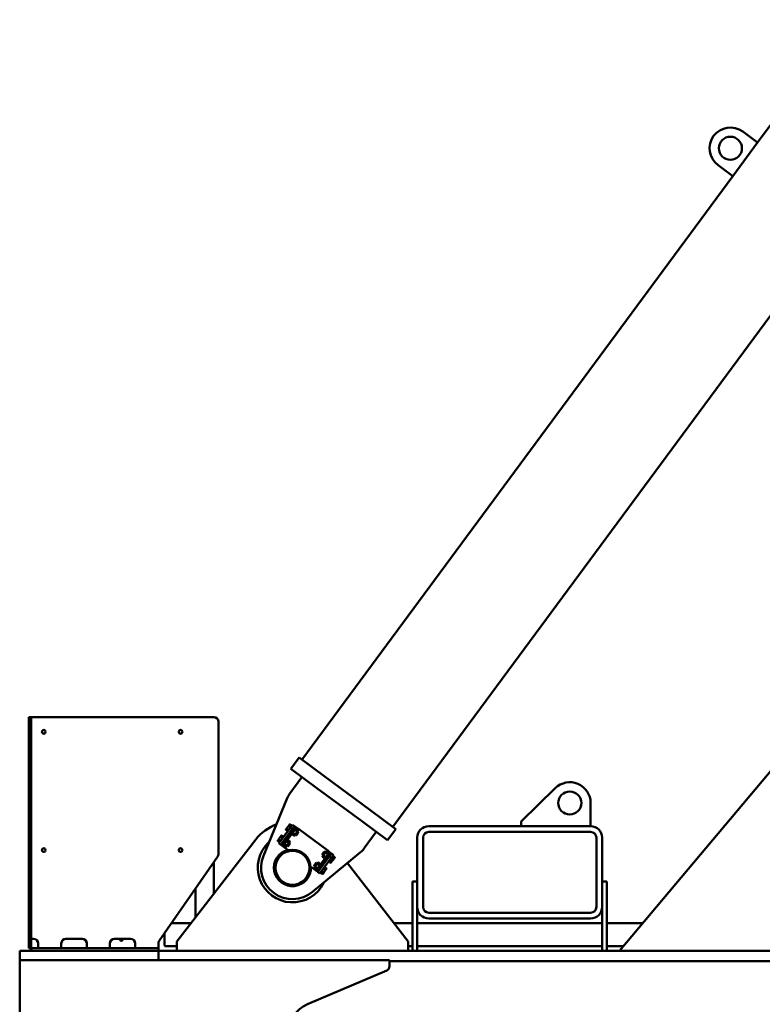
# Model space of a CAD drawing. Header units: millimetres. Extents: x -428974 to 63075, y -12164 to 49045.
# Tile 37 of 131: x 10086 to 11692, y 34602 to 36732. Entities that reach past the tile are written whole.
import ezdxf

# ---------------------------------------------------------------- set-up
doc = ezdxf.new("R2010")
doc.units = ezdxf.units.MM
doc.header["$LTSCALE"] = 75
doc.layers.add('Visible (ISO)', color=7, linetype='Continuous', lineweight=50)

msp = doc.modelspace()

# ---------------------------------------------------------------- linework, layer by layer
at = {"layer": 'Visible (ISO)'}
for p, q in [((10893.0285, 34985.6809), (13206.0133, 38119.5486)), ((13375.9009, 37092.0975), (11383.2593, 34717.3597)), ((11682.072, 36466.4884), (12023.5267, 36929.1261)), ((11682.072, 36466.4884), (11649.8885, 36490.2418)), ((11628.6269, 36394.0755), (11682.072, 36466.4884)), ((11596.4434, 36417.8289), (11628.6269, 36394.0755)), ((10696.3069, 35130.8734), (11628.6269, 36394.0755)), ((10105.9009, 35223.3597), (10105.9009, 35193.3597)), ((10105.9009, 35223.3597), (10110.9009, 35223.3597)), ((10110.9009, 35193.3597), (10110.9009, 35223.3597)), ((10110.9009, 35223.3597), (10115.9009, 35223.3597)), ((10115.9009, 35223.3597), (10505.9009, 35223.3597)), ((10515.9009, 35213.3597), (10515.9009, 34926.496)), ((10105.9009, 35193.3597), (10105.9009, 34723.3597)), ((10110.9009, 35193.3597), (10110.9009, 34723.3597)), ((10672.2564, 35111.338), (10690.0714, 35135.4757)), ((10690.0714, 35135.4757), (10746.3925, 35093.9072)), ((10696.394, 35093.523), (10670.3478, 35058.233)), ((10672.2564, 35111.338), (10728.5775, 35069.7696)), ((10842.943, 35022.6471), (10746.3925, 35093.9072)), ((10825.128, 34998.5095), (10728.5775, 35069.7696)), ((11170.9009, 34997.3597), (11244.3804, 35069.476)), ((10664.3599, 35047.619), (10613.0453, 34923.3054)), ((11320.9009, 35037.3597), (11320.9009, 34987.3597)), ((10842.943, 35022.6471), (10899.2641, 34981.0787)), ((10673.217, 34986.3417), (10649.4636, 34954.1582)), ((10652.7012, 34949.283), (10678.8299, 34984.6848)), ((10662.4798, 34981.0557), (10665.8226, 34985.5849)), ((10665.8226, 34985.5849), (10669.1654, 34990.114)), ((10668.2522, 34988.4559), (10672.2752, 34985.4867)), ((10669.1654, 34990.114), (10669.6825, 34990.8147)), ((10669.6825, 34990.8147), (10670.4808, 34991.4753)), ((10670.0467, 34982.4672), (10672.2752, 34985.4867)), ((10670.4808, 34991.4753), (10674.5037, 34988.5061)), ((10672.2752, 34985.4867), (10673.3894, 34986.9964)), ((10673.217, 34986.3417), (10676.1862, 34990.3647)), ((10673.3894, 34986.9964), (10674.5037, 34988.5061)), ((10673.9066, 34987.6971), (10674.1077, 34987.5486)), ((10680.2091, 34987.3955), (10676.1862, 34990.3647)), ((10677.2399, 34983.3726), (10680.2091, 34987.3955)), ((10680.6114, 34987.0986), (10678.8299, 34984.6848)), ((10680.6114, 34987.0986), (10684.6343, 34984.1294)), ((10682.8528, 34981.7156), (10684.6343, 34984.1294)), ((10684.6343, 34984.1294), (10688.6573, 34981.1602)), ((10825.128, 34998.5095), (10881.4491, 34956.9411)), ((10970.9009, 34987.3597), (11320.9009, 34987.3597)), ((11170.9009, 34987.3597), (11170.9009, 34997.3597)), ((10648.0075, 34961.4473), (10651.3503, 34965.9764)), ((10650.4372, 34964.3182), (10654.4602, 34961.3491)), ((10651.3503, 34965.9764), (10651.8675, 34966.6771)), ((10651.8675, 34966.6771), (10652.6657, 34967.3377)), ((10652.6657, 34967.3377), (10656.6887, 34964.3685)), ((10677.2399, 34983.3726), (10653.4865, 34951.1891)), ((10654.4602, 34961.3491), (10655.5744, 34962.8588)), ((10655.5744, 34962.8588), (10656.6887, 34964.3685)), ((10656.0915, 34963.5594), (10656.2927, 34963.411)), ((10656.7241, 34946.3138), (10682.8528, 34981.7156)), ((10661.9627, 34980.3551), (10661.5667, 34979.3975)), ((10661.5667, 34979.3975), (10665.5896, 34976.4284)), ((10661.9627, 34980.3551), (10662.4798, 34981.0557)), ((10663.7952, 34982.417), (10667.8181, 34979.4478)), ((10665.5896, 34976.4284), (10666.7039, 34977.9381)), ((10666.1867, 34977.2374), (10666.3879, 34977.089)), ((10666.7039, 34977.9381), (10667.8181, 34979.4478)), ((10667.8181, 34979.4478), (10670.0467, 34982.4672)), ((10672.2977, 34975.8343), (10671.8954, 34976.1313)), ((10674.836, 34970.8537), (10674.4401, 34969.8962)), ((10679.2676, 34966.3332), (10674.4401, 34969.8962)), ((10677.0484, 34982.271), (10676.6461, 34982.568)), ((10681.4961, 34969.3526), (10676.6686, 34972.9156)), ((10680.0659, 34966.9938), (10679.2676, 34966.3332)), ((10680.0659, 34966.9938), (10680.583, 34967.6944)), ((10680.583, 34967.6944), (10683.9258, 34972.2236)), ((10685.9532, 34975.3915), (10681.1256, 34978.9545)), ((10683.401, 34967.6394), (10681.5505, 34969.0053)), ((10682.5559, 34981.3133), (10683.3542, 34981.9739)), ((10688.1817, 34978.4109), (10683.3542, 34981.9739)), ((10688.1517, 34974.0761), (10683.401, 34967.6394)), ((10684.3799, 34967.787), (10683.401, 34967.6394)), ((10683.9258, 34972.2236), (10687.2686, 34976.7528)), ((10684.3799, 34967.787), (10688.2992, 34973.0972)), ((10688.1517, 34974.0761), (10686.3011, 34975.4419)), ((10687.2686, 34976.7528), (10687.7857, 34977.4534)), ((10687.7857, 34977.4534), (10688.1817, 34978.4109)), ((10688.2992, 34973.0972), (10688.1517, 34974.0761)), ((10688.6573, 34981.1602), (10752.2197, 34934.2473)), ((10831.2653, 34939.4662), (10857.3114, 34974.7561)), ((10881.4491, 34956.9411), (10899.2641, 34981.0787)), ((10970.9009, 34974.8597), (11320.9009, 34974.8597)), ((10425.9009, 34737.3597), (10596.7701, 34958.5015)), ((10644.1476, 34956.2174), (10643.7516, 34955.2599)), ((10643.7516, 34955.2599), (10647.7746, 34952.2907)), ((10644.1476, 34956.2174), (10644.6648, 34956.9181)), ((10644.6648, 34956.9181), (10648.0075, 34961.4473)), ((10645.9802, 34958.2794), (10650.0031, 34955.3102)), ((10646.4944, 34950.1353), (10649.4636, 34954.1582)), ((10650.5174, 34947.1661), (10646.4944, 34950.1353)), ((10647.7746, 34952.2907), (10648.8888, 34953.8005)), ((10648.3717, 34953.0998), (10648.5729, 34952.9513)), ((10648.8888, 34953.8005), (10650.0031, 34955.3102)), ((10650.0031, 34955.3102), (10652.2316, 34958.3296)), ((10650.5174, 34947.1661), (10653.4865, 34951.1891)), ((10652.7012, 34949.283), (10650.9197, 34946.8692)), ((10654.9426, 34943.9), (10650.9197, 34946.8692)), ((10652.2316, 34958.3296), (10654.4602, 34961.3491)), ((10654.4827, 34951.6967), (10654.0804, 34951.9936)), ((10654.9426, 34943.9), (10656.7241, 34946.3138)), ((10654.9426, 34943.9), (10658.9655, 34940.9309)), ((10657.021, 34946.7161), (10656.625, 34945.7586)), ((10661.4526, 34942.1956), (10656.625, 34945.7586)), ((10659.2333, 34958.1334), (10658.831, 34958.4303)), ((10663.6811, 34945.215), (10658.8536, 34948.778)), ((10662.2508, 34942.8562), (10661.4526, 34942.1956)), ((10662.2508, 34942.8562), (10662.768, 34943.5568)), ((10662.768, 34943.5568), (10666.1108, 34948.086)), ((10668.1381, 34951.2539), (10663.3106, 34954.8169)), ((10665.586, 34943.5018), (10663.7354, 34944.8676)), ((10664.7409, 34957.1757), (10665.5391, 34957.8363)), ((10670.3667, 34954.2733), (10665.5391, 34957.8363)), ((10670.3366, 34949.9385), (10665.586, 34943.5018)), ((10666.5649, 34943.6493), (10665.586, 34943.5018)), ((10666.1108, 34948.086), (10669.4535, 34952.6151)), ((10666.5649, 34943.6493), (10670.4842, 34948.9596)), ((10670.3366, 34949.9385), (10668.4861, 34951.3043)), ((10669.4535, 34952.6151), (10669.9707, 34953.3158)), ((10669.9707, 34953.3158), (10670.3667, 34954.2733)), ((10670.4842, 34948.9596), (10670.3366, 34949.9385)), ((10945.9009, 34812.3597), (10945.9009, 34962.3597)), ((10958.4009, 34812.3597), (10958.4009, 34962.3597)), ((11333.4009, 34962.3597), (11333.4009, 34812.3597)), ((11345.9009, 34962.3597), (11345.9009, 34812.3597)), ((10387.692, 34739.0706), (10514.1098, 34920.7852)), ((10658.9655, 34940.9309), (10666.6628, 34935.2498)), ((10719.219, 34844.9428), (10822.8875, 34930.616)), ((10728.3324, 34893.4625), (10754.4611, 34928.8644)), ((10732.3553, 34890.4934), (10758.484, 34925.8952)), ((10757.6986, 34923.9891), (10733.9453, 34891.8056)), ((10761.7216, 34921.0199), (10737.9682, 34888.8365)), ((10744.6203, 34931.5288), (10740.701, 34926.2186)), ((10740.701, 34926.2186), (10740.8485, 34925.2397)), ((10741.2145, 34921.8624), (10740.8185, 34920.9049)), ((10740.8185, 34920.9049), (10745.646, 34917.3419)), ((10740.8485, 34925.2397), (10745.5992, 34931.6764)), ((10740.8485, 34925.2397), (10742.6991, 34923.8738)), ((10741.7316, 34922.563), (10741.2145, 34921.8624)), ((10745.0744, 34927.0922), (10741.7316, 34922.563)), ((10743.047, 34923.9243), (10747.8746, 34920.3613)), ((10744.6203, 34931.5288), (10745.5992, 34931.6764)), ((10748.4172, 34931.6213), (10745.0744, 34927.0922)), ((10745.5992, 34931.6764), (10747.4498, 34930.3105)), ((10747.5041, 34929.9632), (10752.3316, 34926.4002)), ((10748.9344, 34932.322), (10748.4172, 34931.6213)), ((10748.9344, 34932.322), (10749.7326, 34932.9826)), ((10749.7326, 34932.9826), (10754.5602, 34929.4196)), ((10752.2197, 34934.2473), (10756.2426, 34931.2781)), ((10754.1642, 34928.4621), (10754.5602, 34929.4196)), ((10756.2426, 34931.2781), (10754.4611, 34928.8644)), ((10756.2426, 34931.2781), (10760.2655, 34928.309)), ((10756.7025, 34923.4814), (10757.1048, 34923.1845)), ((10757.6986, 34923.9891), (10760.6678, 34928.0121)), ((10758.484, 34925.8952), (10760.2655, 34928.309)), ((10764.6908, 34925.0429), (10760.6678, 34928.0121)), ((10762.2964, 34921.3777), (10761.1821, 34919.868)), ((10761.7216, 34921.0199), (10764.6908, 34925.0429)), ((10763.4106, 34922.8874), (10762.2964, 34921.3777)), ((10762.8135, 34922.0784), (10762.6123, 34922.2268)), ((10767.4336, 34919.9183), (10763.4106, 34922.8874)), ((10505.9009, 34908.9856), (10505.9009, 34840.8971)), ((10714.8307, 34899.699), (10722.5279, 34894.0179)), ((10726.8053, 34907.3912), (10722.886, 34902.0809)), ((10722.886, 34902.0809), (10723.0335, 34901.102)), ((10723.0335, 34901.102), (10727.7842, 34907.5387)), ((10723.0335, 34901.102), (10724.8841, 34899.7362)), ((10727.2594, 34902.9546), (10723.9166, 34898.4254)), ((10725.232, 34899.7867), (10730.0595, 34896.2237)), ((10726.8053, 34907.3912), (10727.7842, 34907.5387)), ((10730.6022, 34907.4837), (10727.2594, 34902.9546)), ((10727.7842, 34907.5387), (10729.6347, 34906.1729)), ((10729.6891, 34905.8256), (10734.5166, 34902.2625)), ((10731.1193, 34908.1844), (10730.6022, 34907.4837)), ((10731.1193, 34908.1844), (10731.9176, 34908.845)), ((10731.9176, 34908.845), (10736.7451, 34905.282)), ((10736.3491, 34904.3245), (10736.7451, 34905.282)), ((10738.8875, 34899.3438), (10739.2898, 34899.0469)), ((10745.5956, 34898.7498), (10744.4813, 34897.2401)), ((10749.6185, 34895.7806), (10745.5956, 34898.7498)), ((10746.4443, 34918.0025), (10745.646, 34917.3419)), ((10751.9518, 34917.0447), (10752.3541, 34916.7478)), ((10755.6108, 34912.3194), (10754.4965, 34910.8097)), ((10758.5194, 34907.8405), (10754.4965, 34910.8097)), ((10755.0936, 34911.6187), (10754.8925, 34911.7672)), ((10756.725, 34913.8291), (10755.6108, 34912.3194)), ((10758.9536, 34916.8486), (10756.725, 34913.8291)), ((10760.748, 34910.8599), (10756.725, 34913.8291)), ((10759.3177, 34908.5011), (10758.5194, 34907.8405)), ((10761.1821, 34919.868), (10758.9536, 34916.8486)), ((10759.8349, 34909.2018), (10759.3177, 34908.5011)), ((10763.1776, 34913.7309), (10759.8349, 34909.2018)), ((10765.205, 34916.8988), (10761.1821, 34919.868)), ((10766.5204, 34918.2601), (10763.1776, 34913.7309)), ((10767.0376, 34918.9607), (10766.5204, 34918.2601)), ((10767.0376, 34918.9607), (10767.4336, 34919.9183)), ((10794.6249, 34907.2593), (10925.9009, 34737.3597)), ((10722.5279, 34894.0179), (10726.5509, 34891.0488)), ((10723.3995, 34897.7248), (10723.0035, 34896.7672)), ((10723.0035, 34896.7672), (10727.831, 34893.2042)), ((10723.9166, 34898.4254), (10723.3995, 34897.7248)), ((10728.3324, 34893.4625), (10726.5509, 34891.0488)), ((10730.5738, 34888.0796), (10726.5509, 34891.0488)), ((10728.6293, 34893.8648), (10727.831, 34893.2042)), ((10730.5738, 34888.0796), (10732.3553, 34890.4934)), ((10730.9761, 34887.7827), (10733.9453, 34891.8056)), ((10734.999, 34884.8135), (10730.9761, 34887.7827)), ((10734.1368, 34892.9071), (10734.5391, 34892.6102)), ((10734.999, 34884.8135), (10737.9682, 34888.8365)), ((10737.7957, 34888.1818), (10736.6815, 34886.6721)), ((10740.7044, 34883.7029), (10736.6815, 34886.6721)), ((10737.2786, 34887.4811), (10737.0775, 34887.6296)), ((10738.91, 34889.6915), (10737.7957, 34888.1818)), ((10741.1385, 34892.7109), (10738.91, 34889.6915)), ((10742.9329, 34886.7223), (10738.91, 34889.6915)), ((10741.5027, 34884.3635), (10740.7044, 34883.7029)), ((10743.3671, 34895.7304), (10741.1385, 34892.7109)), ((10742.0198, 34885.0641), (10741.5027, 34884.3635)), ((10745.3626, 34889.5933), (10742.0198, 34885.0641)), ((10744.4813, 34897.2401), (10743.3671, 34895.7304)), ((10747.39, 34892.7612), (10743.3671, 34895.7304)), ((10744.9985, 34897.9407), (10744.7973, 34898.0892)), ((10748.7054, 34894.1225), (10745.3626, 34889.5933)), ((10749.2225, 34894.8231), (10748.7054, 34894.1225)), ((10749.2225, 34894.8231), (10749.6185, 34895.7806)), ((10935.9009, 34867.3597), (10945.9009, 34867.3597)), ((10935.9009, 34867.3597), (10935.9009, 34865.3597)), ((10935.9009, 34865.3597), (10935.9009, 34719.3597)), ((11345.9009, 34867.3597), (11355.9009, 34867.3597)), ((11355.9009, 34865.3597), (11355.9009, 34867.3597)), ((11355.9009, 34865.3597), (11355.9009, 34719.3597)), ((10465.9009, 34851.4891), (10465.9009, 34789.1284)), ((10945.9009, 34812.3597), (10945.9009, 34719.3597)), ((11320.9009, 34799.8597), (10970.9009, 34799.8597)), ((11345.9009, 34812.3597), (11345.9009, 34719.3597)), ((10414.3295, 34777.3597), (10456.8076, 34777.3597)), ((10894.9942, 34777.3597), (10935.9009, 34777.3597)), ((10945.9009, 34777.3597), (11345.9009, 34777.3597)), ((11320.9009, 34787.3597), (10970.9009, 34787.3597)), ((11355.9009, 34777.3597), (11433.6053, 34777.3597)), ((10399.4065, 34730.3597), (10399.4065, 34755.9092)), ((10110.9009, 34743.3597), (10115.9009, 34743.3597)), ((10125.9009, 34733.3597), (10125.9009, 34723.3597)), ((10175.9009, 34723.3597), (10175.9009, 34733.3597)), ((10185.9009, 34743.3597), (10220.9009, 34743.3597)), ((10230.9009, 34733.3597), (10230.9009, 34723.3597)), ((10280.9009, 34723.3597), (10280.9009, 34733.3597)), ((10290.9009, 34743.3597), (10325.9009, 34743.3597)), ((10335.9009, 34733.3597), (10335.9009, 34723.3597)), ((10385.9009, 34723.3597), (10385.9009, 34733.3597)), ((10425.9009, 34717.3597), (10425.9009, 34737.3597)), ((10925.9009, 34737.3597), (10925.9009, 34717.3597)), ((10085.9009, 34717.3597), (10385.9009, 34717.3597)), ((10085.9009, 34697.3597), (10085.9009, 34717.3597)), ((10110.9009, 34723.3597), (10105.9009, 34723.3597)), ((10113.9009, 34723.3597), (10110.9009, 34723.3597)), ((10110.9009, 34717.3597), (10110.9009, 34723.3597)), ((10113.9009, 34723.3597), (10375.9009, 34723.3597)), ((10385.9009, 34723.3597), (10375.9009, 34723.3597)), ((10385.9009, 34723.3597), (10385.9009, 34717.3597)), ((10385.9009, 34717.3597), (10385.9009, 34697.3597)), ((10385.9009, 34717.3597), (13375.9009, 34717.3597)), ((10385.9009, 34717.3597), (10385.9009, 34697.3597)), ((10400.6295, 34727.3597), (10425.9009, 34727.3597)), ((10925.9009, 34727.3597), (10935.9009, 34727.3597)), ((10935.9009, 34719.3597), (10935.9009, 34717.3597)), ((10945.9009, 34727.3597), (11345.9009, 34727.3597)), ((10945.9009, 34717.3597), (10945.9009, 34719.3597)), ((11345.9009, 34719.3597), (11345.9009, 34717.3597)), ((11355.9009, 34727.3597), (11391.6503, 34727.3597)), ((11355.9009, 34717.3597), (11355.9009, 34719.3597)), ((10085.9009, 34377.3597), (10085.9009, 34697.3597)), ((10085.9009, 34697.3597), (10885.9009, 34697.3597)), ((10885.9009, 34697.3597), (10885.9009, 34683.9688)), ((10885.9009, 34694.8597), (13375.9009, 34694.8597)), ((10879.8206, 34674.7691), (10708.4625, 34601.758))]:
    msp.add_line(p, q, dxfattribs=at)
for centre, radius in [((11623.1659, 36454.0353), 25), ((10137.9009, 35191.3597), 4), ((10433.9009, 35191.3597), 4), ((11275.9009, 35037.3597), 25), ((10137.9009, 34935.3597), 4), ((10433.9009, 34935.3597), 4), ((10675.9009, 34897.3597), 39), ((10675.9009, 34897.3597), 36.8162)]:
    msp.add_circle(centre, radius, dxfattribs=at)
for centre, radius, start, end in [((11623.1659, 36454.0353), 45, 53.5704199, 233.5704199), ((10505.9009, 35213.3597), 10, 0, 90), ((11275.9009, 35037.3597), 45, 0, 134.463569), ((10710.5772, 35028.5413), 50, 143.5704199, 157.5699901), ((10675.9009, 34897.3597), 100, 110.4136332, 142.3078814), ((10970.9009, 34962.3597), 25, 90, 180), ((11320.9009, 34962.3597), 25, 0, 90), ((10970.9009, 34962.3597), 12.5, 90, 180), ((11320.9009, 34962.3597), 12.5, 0, 90), ((10675.9009, 34897.3597), 75, 132.618689, 334.5221508), ((10505.9009, 34926.496), 10, 325.1738847, 0), ((10675.9009, 34897.3597), 68, 157.5699901, 309.5708497), ((10675.9009, 34897.3597), 40, 104.8882324, 2.2526073), ((10791.0359, 34969.1579), 50, 309.5708497, 323.5704199), ((10970.9009, 34812.3597), 25, 180, 270), ((10970.9009, 34812.3597), 12.5, 180, 270), ((11320.9009, 34812.3597), 25, 270, 0), ((11320.9009, 34812.3597), 12.5, 270, 0), ((10115.9009, 34733.3597), 10, 0, 90), ((10185.9009, 34733.3597), 10, 90, 180), ((10220.9009, 34733.3597), 10, 0, 90), ((10290.9009, 34733.3597), 10, 90, 180), ((10305.8874, 34742.3597), 3.25, 162.0797869, 17.9202131), ((10325.9009, 34733.3597), 10, 0, 90), ((10395.9009, 34733.3597), 10, 145.1738847, 180), ((10875.9009, 34683.9688), 10, 293.077556, 0), ((10735.9009, 34537.3597), 70, 113.077556, 246.922444)]:
    msp.add_arc(centre, radius, start, end, dxfattribs=at)
msp.add_ellipse((10400.6295, 34730.3597), major_axis=(0, -3), ratio=0.407666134, start_param=4.71238898, end_param=6.283185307, dxfattribs=at)
for points, weights in [([(10665.8226, 34985.5849), (10664.7883, 34984.1835), (10663.7952, 34982.417)], [2.93375672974, 2.93375672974, 2.72312247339]), ([(10668.2522, 34988.4559), (10666.8568, 34986.9862), (10665.8226, 34985.5849)], [2.72312247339, 2.93375672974, 2.93375672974]), ([(10669.1654, 34990.114), (10668.6482, 34989.4134), (10668.2522, 34988.4559)], [2.93375672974, 2.93375672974, 2.72312247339]), ([(10670.4808, 34991.4753), (10669.6825, 34990.8147), (10669.1654, 34990.114)], [2.72312247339, 2.93375672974, 2.93375672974]), ([(10650.4372, 34964.3182), (10649.0418, 34962.8486), (10648.0075, 34961.4473)], [2.72312247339, 2.93375672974, 2.93375672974]), ([(10651.3503, 34965.9764), (10650.8332, 34965.2757), (10650.4372, 34964.3182)], [2.93375672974, 2.93375672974, 2.72312247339]), ([(10652.6657, 34967.3377), (10651.8675, 34966.6771), (10651.3503, 34965.9764)], [2.72312247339, 2.93375672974, 2.93375672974]), ([(10662.4798, 34981.0557), (10661.9627, 34980.3551), (10661.5667, 34979.3975)], [2.93375672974, 2.93375672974, 2.72312247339]), ([(10663.7952, 34982.417), (10662.9969, 34981.7564), (10662.4798, 34981.0557)], [2.72312247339, 2.93375672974, 2.93375672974]), ([(10675.3532, 34971.5544), (10674.836, 34970.8537), (10674.4401, 34969.8962)], [3.32050807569, 3.32050807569, 3.08210632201]), ([(10676.6686, 34972.9156), (10675.8703, 34972.255), (10675.3532, 34971.5544)], [3.08210632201, 3.32050807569, 3.32050807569]), ([(10678.696, 34976.0835), (10677.6617, 34974.6822), (10676.6686, 34972.9156)], [3.32050807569, 3.32050807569, 3.08210632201]), ([(10681.1256, 34978.9545), (10679.7302, 34977.4848), (10678.696, 34976.0835)], [3.08210632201, 3.32050807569, 3.32050807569]), ([(10679.2676, 34966.3332), (10680.0659, 34966.9938), (10680.583, 34967.6944)], [3.08210632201, 3.32050807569, 3.32050807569]), ([(10680.583, 34967.6944), (10681.1001, 34968.3951), (10681.4961, 34969.3526)], [3.32050807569, 3.32050807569, 3.08210632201]), ([(10682.0388, 34980.6127), (10681.5216, 34979.912), (10681.1256, 34978.9545)], [3.32050807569, 3.32050807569, 3.08210632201]), ([(10681.4961, 34969.3526), (10682.8915, 34970.8223), (10683.9258, 34972.2236)], [3.08210632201, 3.32050807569, 3.32050807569]), ([(10683.3542, 34981.9739), (10682.5559, 34981.3133), (10682.0388, 34980.6127)], [3.08210632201, 3.32050807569, 3.32050807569]), ([(10683.9258, 34972.2236), (10684.9601, 34973.6249), (10685.9532, 34975.3915)], [3.32050807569, 3.32050807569, 3.08210632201]), ([(10685.9532, 34975.3915), (10686.7514, 34976.0521), (10687.2686, 34976.7528)], [3.08210632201, 3.32050807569, 3.32050807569]), ([(10687.2686, 34976.7528), (10687.7857, 34977.4534), (10688.1817, 34978.4109)], [3.32050807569, 3.32050807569, 3.08210632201]), ([(10644.6648, 34956.9181), (10644.1476, 34956.2174), (10643.7516, 34955.2599)], [2.93375672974, 2.93375672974, 2.72312247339]), ([(10645.9802, 34958.2794), (10645.1819, 34957.6188), (10644.6648, 34956.9181)], [2.72312247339, 2.93375672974, 2.93375672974]), ([(10648.0075, 34961.4473), (10646.9733, 34960.0459), (10645.9802, 34958.2794)], [2.93375672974, 2.93375672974, 2.72312247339]), ([(10657.5381, 34947.4167), (10657.021, 34946.7161), (10656.625, 34945.7586)], [3.32050807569, 3.32050807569, 3.08210632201]), ([(10658.8536, 34948.778), (10658.0553, 34948.1174), (10657.5381, 34947.4167)], [3.08210632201, 3.32050807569, 3.32050807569]), ([(10660.8809, 34951.9459), (10659.8467, 34950.5446), (10658.8536, 34948.778)], [3.32050807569, 3.32050807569, 3.08210632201]), ([(10663.3106, 34954.8169), (10661.9152, 34953.3472), (10660.8809, 34951.9459)], [3.08210632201, 3.32050807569, 3.32050807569]), ([(10661.4526, 34942.1956), (10662.2508, 34942.8562), (10662.768, 34943.5568)], [3.08210632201, 3.32050807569, 3.32050807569]), ([(10662.768, 34943.5568), (10663.2851, 34944.2575), (10663.6811, 34945.215)], [3.32050807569, 3.32050807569, 3.08210632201]), ([(10664.2237, 34956.4751), (10663.7066, 34955.7744), (10663.3106, 34954.8169)], [3.32050807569, 3.32050807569, 3.08210632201]), ([(10663.6811, 34945.215), (10665.0765, 34946.6847), (10666.1108, 34948.086)], [3.08210632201, 3.32050807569, 3.32050807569]), ([(10665.5391, 34957.8363), (10664.7409, 34957.1757), (10664.2237, 34956.4751)], [3.08210632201, 3.32050807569, 3.32050807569]), ([(10666.1108, 34948.086), (10667.145, 34949.4873), (10668.1381, 34951.2539)], [3.32050807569, 3.32050807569, 3.08210632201]), ([(10668.1381, 34951.2539), (10668.9364, 34951.9145), (10669.4535, 34952.6151)], [3.08210632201, 3.32050807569, 3.32050807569]), ([(10669.4535, 34952.6151), (10669.9707, 34953.3158), (10670.3667, 34954.2733)], [3.32050807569, 3.32050807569, 3.08210632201]), ([(10741.7316, 34922.563), (10741.2145, 34921.8624), (10740.8185, 34920.9049)], [3.32050807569, 3.32050807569, 3.08210632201]), ([(10743.047, 34923.9243), (10742.2488, 34923.2637), (10741.7316, 34922.563)], [3.08210632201, 3.32050807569, 3.32050807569]), ([(10745.0744, 34927.0922), (10744.0402, 34925.6909), (10743.047, 34923.9243)], [3.32050807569, 3.32050807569, 3.08210632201]), ([(10747.5041, 34929.9632), (10746.1087, 34928.4935), (10745.0744, 34927.0922)], [3.08210632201, 3.32050807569, 3.32050807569]), ([(10746.9615, 34918.7031), (10747.4786, 34919.4038), (10747.8746, 34920.3613)], [3.32050807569, 3.32050807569, 3.08210632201]), ([(10748.4172, 34931.6213), (10747.9001, 34930.9207), (10747.5041, 34929.9632)], [3.32050807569, 3.32050807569, 3.08210632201]), ([(10747.8746, 34920.3613), (10749.27, 34921.8309), (10750.3042, 34923.2323)], [3.08210632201, 3.32050807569, 3.32050807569]), ([(10749.7326, 34932.9826), (10748.9344, 34932.322), (10748.4172, 34931.6213)], [3.08210632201, 3.32050807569, 3.32050807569]), ([(10750.3042, 34923.2323), (10751.3385, 34924.6336), (10752.3316, 34926.4002)], [3.32050807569, 3.32050807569, 3.08210632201]), ([(10752.3316, 34926.4002), (10753.1299, 34927.0608), (10753.647, 34927.7614)], [3.08210632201, 3.32050807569, 3.32050807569]), ([(10753.647, 34927.7614), (10754.1642, 34928.4621), (10754.5602, 34929.4196)], [3.32050807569, 3.32050807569, 3.08210632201]), ([(10725.232, 34899.7867), (10724.4337, 34899.1261), (10723.9166, 34898.4254)], [3.08210632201, 3.32050807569, 3.32050807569]), ([(10727.2594, 34902.9546), (10726.2251, 34901.5532), (10725.232, 34899.7867)], [3.32050807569, 3.32050807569, 3.08210632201]), ([(10729.6891, 34905.8256), (10728.2937, 34904.3559), (10727.2594, 34902.9546)], [3.08210632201, 3.32050807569, 3.32050807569]), ([(10730.6022, 34907.4837), (10730.0851, 34906.7831), (10729.6891, 34905.8256)], [3.32050807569, 3.32050807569, 3.08210632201]), ([(10730.0595, 34896.2237), (10731.455, 34897.6933), (10732.4892, 34899.0947)], [3.08210632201, 3.32050807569, 3.32050807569]), ([(10731.9176, 34908.845), (10731.1193, 34908.1844), (10730.6022, 34907.4837)], [3.08210632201, 3.32050807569, 3.32050807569]), ([(10732.4892, 34899.0947), (10733.5235, 34900.496), (10734.5166, 34902.2625)], [3.32050807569, 3.32050807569, 3.08210632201]), ([(10734.5166, 34902.2625), (10735.3149, 34902.9231), (10735.832, 34903.6238)], [3.08210632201, 3.32050807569, 3.32050807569]), ([(10735.832, 34903.6238), (10736.3491, 34904.3245), (10736.7451, 34905.282)], [3.32050807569, 3.32050807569, 3.08210632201]), ([(10745.646, 34917.3419), (10746.4443, 34918.0025), (10746.9615, 34918.7031)], [3.08210632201, 3.32050807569, 3.32050807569]), ([(10758.5194, 34907.8405), (10759.3177, 34908.5011), (10759.8349, 34909.2018)], [2.72312247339, 2.93375672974, 2.93375672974]), ([(10759.8349, 34909.2018), (10760.352, 34909.9024), (10760.748, 34910.8599)], [2.93375672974, 2.93375672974, 2.72312247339]), ([(10760.748, 34910.8599), (10762.1434, 34912.3296), (10763.1776, 34913.7309)], [2.72312247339, 2.93375672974, 2.93375672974]), ([(10763.1776, 34913.7309), (10764.2119, 34915.1322), (10765.205, 34916.8988)], [2.93375672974, 2.93375672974, 2.72312247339]), ([(10765.205, 34916.8988), (10766.0033, 34917.5594), (10766.5204, 34918.2601)], [2.72312247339, 2.93375672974, 2.93375672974]), ([(10766.5204, 34918.2601), (10767.0376, 34918.9607), (10767.4336, 34919.9183)], [2.93375672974, 2.93375672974, 2.72312247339]), ([(10723.9166, 34898.4254), (10723.3995, 34897.7248), (10723.0035, 34896.7672)], [3.32050807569, 3.32050807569, 3.08210632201]), ([(10727.831, 34893.2042), (10728.6293, 34893.8648), (10729.1464, 34894.5655)], [3.08210632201, 3.32050807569, 3.32050807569]), ([(10729.1464, 34894.5655), (10729.6636, 34895.2662), (10730.0595, 34896.2237)], [3.32050807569, 3.32050807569, 3.08210632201]), ([(10740.7044, 34883.7029), (10741.5027, 34884.3635), (10742.0198, 34885.0641)], [2.72312247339, 2.93375672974, 2.93375672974]), ([(10742.0198, 34885.0641), (10742.537, 34885.7648), (10742.9329, 34886.7223)], [2.93375672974, 2.93375672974, 2.72312247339]), ([(10742.9329, 34886.7223), (10744.3283, 34888.192), (10745.3626, 34889.5933)], [2.72312247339, 2.93375672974, 2.93375672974]), ([(10745.3626, 34889.5933), (10746.3969, 34890.9946), (10747.39, 34892.7612)], [2.93375672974, 2.93375672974, 2.72312247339]), ([(10747.39, 34892.7612), (10748.1883, 34893.4218), (10748.7054, 34894.1225)], [2.72312247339, 2.93375672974, 2.93375672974]), ([(10748.7054, 34894.1225), (10749.2225, 34894.8231), (10749.6185, 34895.7806)], [2.93375672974, 2.93375672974, 2.72312247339])]:
    msp.add_rational_spline(points, weights, degree=2, dxfattribs=at)

doc.saveas('drawing.dxf')
